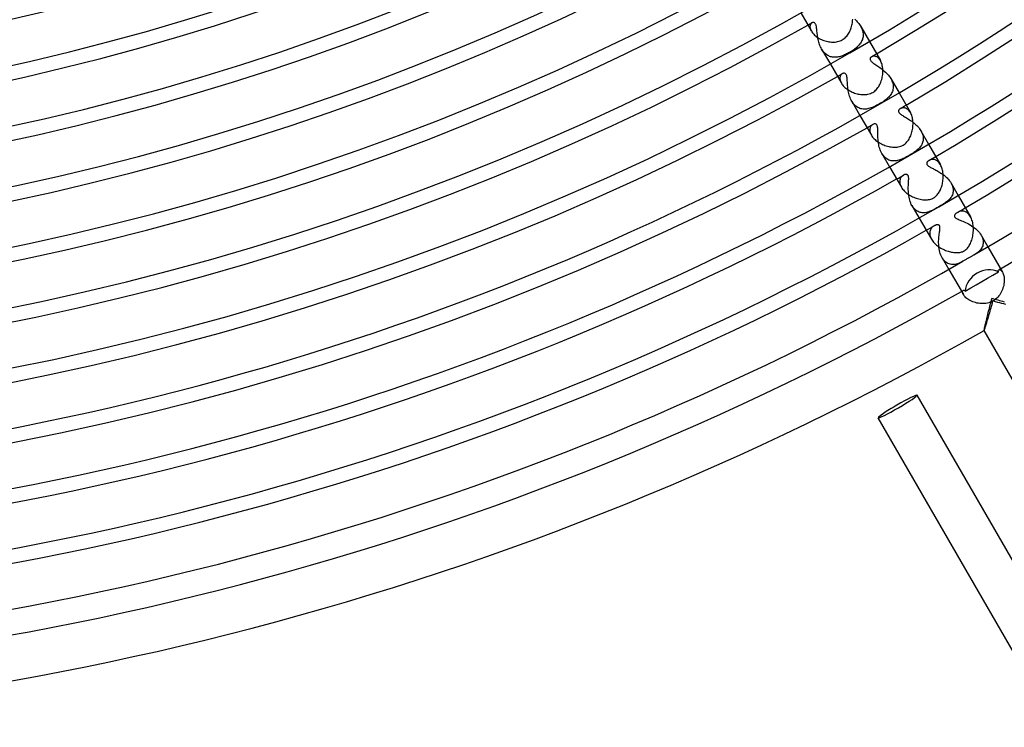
# Model space of a CAD drawing. Header units: millimetres. Extents: x -310 to 310, y -273 to 273.
# Tile 35 of 84: x 48 to 135, y -270 to -207. Entities that reach past the tile are written whole.
import ezdxf

# ---------------------------------------------------------------- set-up
doc = ezdxf.new("R2010")
doc.units = ezdxf.units.MM
doc.layers.add('HIDDEN', color=7, linetype='Continuous')
doc.layers.add('THICK', color=7, linetype='Continuous')

msp = doc.modelspace()

# ---------------------------------------------------------------- linework, layer by layer
at = {"layer": 'HIDDEN'}
for p, q in [((117.856, -207.743), (117.843, -207.791)), ((117.874, -207.699), (117.856, -207.743)), ((117.895, -207.659), (117.874, -207.699)), ((117.92, -207.624), (117.895, -207.659)), ((117.947, -207.593), (117.92, -207.624)), ((117.977, -207.568), (117.947, -207.593)), ((118.008, -207.547), (117.977, -207.568)), ((118.041, -207.531), (118.008, -207.547)), ((118.075, -207.52), (118.041, -207.531)), ((118.109, -207.515), (118.075, -207.52)), ((118.144, -207.516), (118.109, -207.515)), ((118.178, -207.523), (118.144, -207.516)), ((118.211, -207.537), (118.178, -207.523)), ((118.242, -207.557), (118.211, -207.537)), ((118.271, -207.584), (118.242, -207.557)), ((118.298, -207.618), (118.271, -207.584)), ((118.323, -207.659), (118.298, -207.618)), ((118.346, -207.707), (118.323, -207.659)), ((118.365, -207.761), (118.346, -207.707)), ((118.382, -207.822), (118.365, -207.761)), ((121.795, -207.232), (121.87, -207.303)), ((121.87, -207.303), (121.943, -207.377)), ((121.943, -207.377), (122.015, -207.454)), ((122.015, -207.454), (122.084, -207.533)), ((122.084, -207.533), (122.15, -207.615)), ((122.15, -207.615), (122.212, -207.698)), ((122.212, -207.698), (122.271, -207.784)), ((117.835, -207.843), (117.832, -207.899)), ((117.832, -207.899), (117.835, -207.959)), ((117.843, -207.791), (117.835, -207.843)), ((117.835, -207.959), (117.844, -208.021)), ((117.844, -208.021), (117.859, -208.086)), ((117.859, -208.086), (117.882, -208.154)), ((117.882, -208.154), (117.913, -208.225)), ((117.913, -208.225), (117.951, -208.297)), ((118.397, -207.888), (118.382, -207.822)), ((118.41, -207.961), (118.397, -207.888)), ((118.422, -208.039), (118.41, -207.961)), ((118.432, -208.123), (118.422, -208.039)), ((118.443, -208.212), (118.432, -208.123)), ((118.453, -208.305), (118.443, -208.212)), ((118.463, -208.401), (118.453, -208.305)), ((118.474, -208.501), (118.463, -208.401)), ((118.487, -208.604), (118.474, -208.501)), ((118.501, -208.71), (118.487, -208.604)), ((122.271, -207.784), (122.325, -207.873)), ((122.325, -207.873), (122.374, -207.963)), ((122.326, -207.874), (123.103, -209.221)), ((122.374, -207.963), (122.418, -208.055)), ((122.418, -208.055), (122.455, -208.147)), ((122.455, -208.147), (122.487, -208.24)), ((122.487, -208.24), (122.512, -208.332)), ((122.512, -208.332), (122.53, -208.425)), ((122.53, -208.425), (122.542, -208.518)), ((122.542, -208.518), (122.547, -208.61)), ((122.547, -208.61), (122.545, -208.7)), ((118.517, -208.817), (118.501, -208.71)), ((118.536, -208.926), (118.517, -208.817)), ((118.558, -209.035), (118.536, -208.926)), ((118.583, -209.145), (118.558, -209.035)), ((118.611, -209.254), (118.583, -209.145)), ((118.643, -209.363), (118.611, -209.254)), ((118.678, -209.471), (118.643, -209.363)), ((118.718, -209.576), (118.678, -209.471)), ((122.206, -209.496), (122.146, -209.564)), ((122.262, -209.427), (122.206, -209.496)), ((122.314, -209.355), (122.262, -209.427)), ((122.362, -209.281), (122.314, -209.355)), ((122.404, -209.204), (122.362, -209.281)), ((122.442, -209.126), (122.404, -209.204)), ((122.475, -209.044), (122.442, -209.126)), ((122.502, -208.961), (122.475, -209.044)), ((122.522, -208.875), (122.502, -208.961)), ((122.537, -208.788), (122.522, -208.875)), ((122.545, -208.7), (122.537, -208.788)), ((118.762, -209.679), (118.718, -209.576)), ((118.809, -209.778), (118.762, -209.679)), ((118.861, -209.874), (118.809, -209.778)), ((118.918, -209.967), (118.861, -209.874)), ((118.862, -209.874), (119.639, -211.221)), ((118.979, -210.054), (118.918, -209.967)), ((119.043, -210.135), (118.979, -210.054)), ((119.111, -210.211), (119.043, -210.135)), ((119.182, -210.28), (119.111, -210.211)), ((119.256, -210.342), (119.182, -210.28)), ((119.333, -210.398), (119.256, -210.342)), ((119.411, -210.447), (119.333, -210.398)), ((120.981, -210.36), (120.89, -210.401)), ((121.072, -210.316), (120.981, -210.36)), ((121.163, -210.269), (121.072, -210.316)), ((121.254, -210.221), (121.163, -210.269)), ((121.342, -210.171), (121.254, -210.221)), ((121.438, -210.114), (121.342, -210.171)), ((121.53, -210.057), (121.438, -210.114)), ((121.619, -209.999), (121.53, -210.057)), ((121.705, -209.94), (121.619, -209.999)), ((121.788, -209.88), (121.705, -209.94)), ((121.867, -209.819), (121.788, -209.88)), ((121.943, -209.757), (121.867, -209.819)), ((122.015, -209.694), (121.943, -209.757)), ((122.082, -209.629), (122.015, -209.694)), ((122.146, -209.564), (122.082, -209.629)), ((119.491, -210.489), (119.411, -210.447)), ((119.573, -210.525), (119.491, -210.489)), ((119.656, -210.554), (119.573, -210.525)), ((119.741, -210.576), (119.656, -210.554)), ((119.826, -210.593), (119.741, -210.576)), ((119.913, -210.603), (119.826, -210.593)), ((119.999, -210.608), (119.913, -210.603)), ((120.087, -210.608), (119.999, -210.608)), ((120.175, -210.603), (120.087, -210.608)), ((120.263, -210.592), (120.175, -210.603)), ((120.351, -210.577), (120.263, -210.592)), ((120.44, -210.558), (120.351, -210.577)), ((120.529, -210.534), (120.44, -210.558)), ((120.619, -210.506), (120.529, -210.534)), ((120.709, -210.475), (120.619, -210.506)), ((120.799, -210.44), (120.709, -210.475)), ((120.89, -210.401), (120.799, -210.44)), ((123.164, -210.729), (123.162, -210.778)), ((123.162, -210.778), (123.172, -210.827)), ((123.179, -210.68), (123.164, -210.729)), ((123.172, -210.827), (123.192, -210.876)), ((123.207, -210.634), (123.179, -210.68)), ((123.192, -210.876), (123.222, -210.924)), ((123.246, -210.592), (123.207, -210.634)), ((123.222, -210.924), (123.262, -210.973)), ((123.294, -210.558), (123.246, -210.592)), ((123.262, -210.973), (123.311, -211.022)), ((123.335, -210.537), (123.294, -210.558)), ((123.311, -211.022), (123.369, -211.071)), ((123.38, -210.521), (123.335, -210.537)), ((123.369, -211.071), (123.434, -211.122)), ((123.428, -210.51), (123.38, -210.521)), ((123.479, -210.505), (123.428, -210.51)), ((123.434, -211.122), (123.506, -211.173)), ((123.533, -210.505), (123.479, -210.505)), ((123.506, -211.173), (123.584, -211.227)), ((123.587, -210.512), (123.533, -210.505)), ((123.584, -211.227), (123.667, -211.282)), ((123.644, -210.526), (123.587, -210.512)), ((123.701, -210.546), (123.644, -210.526)), ((123.758, -210.574), (123.701, -210.546)), ((123.815, -210.61), (123.758, -210.574)), ((123.871, -210.653), (123.815, -210.61)), ((123.925, -210.704), (123.871, -210.653)), ((123.978, -210.763), (123.925, -210.704)), ((124.028, -210.83), (123.978, -210.763)), ((124.076, -210.906), (124.028, -210.83)), ((120.595, -212.145), (120.564, -212.186)), ((120.628, -212.11), (120.595, -212.145)), ((120.664, -212.079), (120.628, -212.11)), ((120.701, -212.055), (120.664, -212.079)), ((120.75, -212.032), (120.701, -212.055)), ((120.801, -212.018), (120.75, -212.032)), ((120.851, -212.015), (120.801, -212.018)), ((120.901, -212.023), (120.851, -212.015)), ((120.948, -212.044), (120.901, -212.023)), ((120.991, -212.078), (120.948, -212.044)), ((121.028, -212.126), (120.991, -212.078)), ((121.06, -212.187), (121.028, -212.126)), ((123.667, -211.282), (123.753, -211.339)), ((123.753, -211.339), (123.843, -211.398)), ((123.843, -211.398), (123.936, -211.461)), ((123.936, -211.461), (124.031, -211.527)), ((124.031, -211.527), (124.128, -211.596)), ((124.128, -211.596), (124.226, -211.67)), ((124.226, -211.67), (124.323, -211.747)), ((124.323, -211.747), (124.42, -211.828)), ((124.42, -211.828), (124.516, -211.914)), ((124.516, -211.914), (124.608, -212.004)), ((124.608, -212.004), (124.697, -212.097)), ((124.697, -212.097), (124.781, -212.193)), ((120.488, -212.399), (120.484, -212.462)), ((120.484, -212.462), (120.486, -212.53)), ((120.486, -212.53), (120.495, -212.6)), ((120.499, -212.339), (120.488, -212.399)), ((120.495, -212.6), (120.512, -212.674)), ((120.516, -212.283), (120.499, -212.339)), ((120.512, -212.674), (120.537, -212.75)), ((120.538, -212.232), (120.516, -212.283)), ((120.537, -212.75), (120.57, -212.827)), ((120.564, -212.186), (120.538, -212.232)), ((120.57, -212.827), (120.612, -212.905)), ((121.085, -212.262), (121.06, -212.187)), ((121.104, -212.345), (121.085, -212.262)), ((121.117, -212.434), (121.104, -212.345)), ((121.127, -212.524), (121.117, -212.434)), ((121.134, -212.615), (121.127, -212.524)), ((121.14, -212.706), (121.134, -212.615)), ((121.146, -212.803), (121.14, -212.706)), ((121.152, -212.904), (121.146, -212.803)), ((121.159, -213.009), (121.152, -212.904)), ((121.167, -213.119), (121.159, -213.009)), ((124.781, -212.193), (124.86, -212.293)), ((124.86, -212.293), (124.932, -212.397)), ((124.932, -212.397), (124.998, -212.503)), ((124.998, -212.503), (125.055, -212.609)), ((124.998, -212.503), (125.728, -213.767)), ((125.055, -212.609), (125.103, -212.716)), ((125.103, -212.716), (125.143, -212.824)), ((125.143, -212.824), (125.174, -212.933)), ((125.174, -212.933), (125.195, -213.04)), ((121.177, -213.231), (121.167, -213.119)), ((121.19, -213.347), (121.177, -213.231)), ((121.205, -213.465), (121.19, -213.347)), ((121.224, -213.583), (121.205, -213.465)), ((121.246, -213.703), (121.224, -213.583)), ((121.273, -213.822), (121.246, -213.703)), ((121.304, -213.942), (121.273, -213.822)), ((125.051, -213.817), (124.999, -213.902)), ((125.096, -213.73), (125.051, -213.817)), ((125.134, -213.64), (125.096, -213.73)), ((125.165, -213.546), (125.134, -213.64)), ((125.188, -213.45), (125.165, -213.546)), ((125.203, -213.351), (125.188, -213.45)), ((125.195, -213.04), (125.207, -213.145)), ((125.209, -213.249), (125.203, -213.351)), ((125.207, -213.145), (125.209, -213.249)), ((121.339, -214.06), (121.304, -213.942)), ((121.38, -214.176), (121.339, -214.06)), ((121.426, -214.288), (121.38, -214.176)), ((121.477, -214.397), (121.426, -214.288)), ((121.534, -214.503), (121.477, -214.397)), ((121.597, -214.604), (121.534, -214.503)), ((121.534, -214.503), (122.264, -215.767)), ((121.664, -214.698), (121.597, -214.604)), ((121.736, -214.785), (121.664, -214.698)), ((123.983, -214.745), (123.873, -214.807)), ((124.095, -214.679), (123.983, -214.745)), ((124.204, -214.611), (124.095, -214.679)), ((124.309, -214.543), (124.204, -214.611)), ((124.407, -214.476), (124.309, -214.543)), ((124.499, -214.408), (124.407, -214.476)), ((124.585, -214.342), (124.499, -214.408)), ((124.664, -214.275), (124.585, -214.342)), ((124.739, -214.207), (124.664, -214.275)), ((124.811, -214.135), (124.739, -214.207)), ((124.879, -214.061), (124.811, -214.135)), ((124.941, -213.983), (124.879, -214.061)), ((124.999, -213.902), (124.941, -213.983)), ((121.813, -214.865), (121.736, -214.785)), ((121.894, -214.937), (121.813, -214.865)), ((121.979, -215), (121.894, -214.937)), ((122.066, -215.054), (121.979, -215)), ((122.155, -215.1), (122.066, -215.054)), ((122.247, -215.137), (122.155, -215.1)), ((122.341, -215.166), (122.247, -215.137)), ((122.436, -215.187), (122.341, -215.166)), ((122.533, -215.2), (122.436, -215.187)), ((122.63, -215.206), (122.533, -215.2)), ((122.729, -215.204), (122.63, -215.206)), ((122.828, -215.196), (122.729, -215.204)), ((122.928, -215.181), (122.828, -215.196)), ((123.029, -215.16), (122.928, -215.181)), ((123.13, -215.133), (123.029, -215.16)), ((123.233, -215.101), (123.13, -215.133)), ((123.337, -215.063), (123.233, -215.101)), ((123.442, -215.02), (123.337, -215.063)), ((123.548, -214.973), (123.442, -215.02)), ((123.655, -214.921), (123.548, -214.973)), ((123.763, -214.866), (123.655, -214.921)), ((123.873, -214.807), (123.763, -214.866)), ((125.686, -215.34), (125.681, -215.382)), ((125.681, -215.382), (125.685, -215.426)), ((125.685, -215.426), (125.699, -215.47)), ((125.699, -215.3), (125.686, -215.34)), ((125.718, -215.264), (125.699, -215.3)), ((125.699, -215.47), (125.723, -215.514)), ((125.743, -215.23), (125.718, -215.264)), ((125.723, -215.514), (125.757, -215.559)), ((125.772, -215.201), (125.743, -215.23)), ((125.757, -215.559), (125.801, -215.604)), ((125.805, -215.174), (125.772, -215.201)), ((125.801, -215.604), (125.854, -215.648)), ((125.843, -215.149), (125.805, -215.174)), ((125.886, -215.127), (125.843, -215.149)), ((125.934, -215.108), (125.886, -215.127)), ((125.985, -215.094), (125.934, -215.108)), ((126.039, -215.085), (125.985, -215.094)), ((126.095, -215.082), (126.039, -215.085)), ((126.154, -215.084), (126.095, -215.082)), ((126.214, -215.093), (126.154, -215.084)), ((126.275, -215.109), (126.214, -215.093)), ((126.337, -215.132), (126.275, -215.109)), ((126.398, -215.162), (126.337, -215.132)), ((126.46, -215.201), (126.398, -215.162)), ((126.52, -215.247), (126.46, -215.201)), ((126.578, -215.302), (126.52, -215.247)), ((126.634, -215.365), (126.578, -215.302)), ((126.688, -215.437), (126.634, -215.365)), ((126.738, -215.517), (126.688, -215.437)), ((123.56, -216.508), (123.508, -216.515)), ((123.61, -216.509), (123.56, -216.508)), ((123.654, -216.519), (123.61, -216.509)), ((125.854, -215.648), (125.914, -215.693)), ((125.914, -215.693), (125.98, -215.737)), ((125.98, -215.737), (126.051, -215.781)), ((126.051, -215.781), (126.126, -215.827)), ((126.126, -215.827), (126.206, -215.874)), ((126.206, -215.874), (126.29, -215.923)), ((126.29, -215.923), (126.379, -215.975)), ((126.379, -215.975), (126.47, -216.029)), ((126.47, -216.029), (126.564, -216.087)), ((126.564, -216.087), (126.66, -216.148)), ((126.66, -216.148), (126.756, -216.213)), ((126.756, -216.213), (126.853, -216.28)), ((126.853, -216.28), (126.948, -216.351)), ((126.948, -216.351), (127.042, -216.425)), ((127.042, -216.425), (127.135, -216.502)), ((127.135, -216.502), (127.224, -216.583)), ((123.144, -216.957), (123.137, -217.028)), ((123.137, -217.028), (123.138, -217.103)), ((123.138, -217.103), (123.148, -217.181)), ((123.158, -216.889), (123.144, -216.957)), ((123.148, -217.181), (123.166, -217.262)), ((123.178, -216.826), (123.158, -216.889)), ((123.166, -217.262), (123.193, -217.345)), ((123.204, -216.768), (123.178, -216.826)), ((123.193, -217.345), (123.229, -217.431)), ((123.236, -216.715), (123.204, -216.768)), ((123.273, -216.667), (123.236, -216.715)), ((123.313, -216.624), (123.273, -216.667)), ((123.357, -216.588), (123.313, -216.624)), ((123.403, -216.557), (123.357, -216.588)), ((123.456, -216.532), (123.403, -216.557)), ((123.508, -216.515), (123.456, -216.532)), ((123.694, -216.538), (123.654, -216.519)), ((123.728, -216.565), (123.694, -216.538)), ((123.757, -216.6), (123.728, -216.565)), ((123.782, -216.642), (123.757, -216.6)), ((123.802, -216.692), (123.782, -216.642)), ((123.818, -216.75), (123.802, -216.692)), ((123.83, -216.815), (123.818, -216.75)), ((123.838, -216.887), (123.83, -216.815)), ((123.844, -216.964), (123.838, -216.887)), ((123.847, -217.047), (123.844, -216.964)), ((123.848, -217.134), (123.847, -217.047)), ((123.849, -217.226), (123.848, -217.134)), ((123.849, -217.32), (123.849, -217.226)), ((123.85, -217.419), (123.849, -217.32)), ((127.224, -216.583), (127.311, -216.668)), ((127.311, -216.668), (127.393, -216.755)), ((127.393, -216.755), (127.471, -216.845)), ((127.471, -216.845), (127.543, -216.938)), ((127.543, -216.938), (127.609, -217.033)), ((127.609, -217.033), (127.669, -217.13)), ((127.669, -217.129), (128.353, -218.314)), ((127.669, -217.13), (127.722, -217.229)), ((127.722, -217.229), (127.767, -217.328)), ((127.767, -217.328), (127.804, -217.426)), ((123.229, -217.431), (123.274, -217.517)), ((123.851, -217.522), (123.85, -217.419)), ((123.854, -217.629), (123.851, -217.522)), ((123.859, -217.74), (123.854, -217.629)), ((123.865, -217.853), (123.859, -217.74)), ((123.875, -217.97), (123.865, -217.853)), ((123.888, -218.088), (123.875, -217.97)), ((123.904, -218.208), (123.888, -218.088)), ((123.925, -218.329), (123.904, -218.208)), ((127.784, -218.254), (127.747, -218.334)), ((127.815, -218.171), (127.784, -218.254)), ((127.804, -217.426), (127.833, -217.525)), ((127.84, -218.086), (127.815, -218.171)), ((127.833, -217.525), (127.854, -217.624)), ((127.858, -217.998), (127.84, -218.086)), ((127.854, -217.624), (127.867, -217.721)), ((127.868, -217.908), (127.858, -217.998)), ((127.867, -217.721), (127.871, -217.815)), ((127.871, -217.815), (127.868, -217.908)), ((123.949, -218.449), (123.925, -218.329)), ((123.979, -218.568), (123.949, -218.449)), ((124.013, -218.686), (123.979, -218.568)), ((124.053, -218.803), (124.013, -218.686)), ((124.098, -218.915), (124.053, -218.803)), ((124.148, -219.024), (124.098, -218.915)), ((124.204, -219.128), (124.148, -219.024)), ((124.268, -219.23), (124.204, -219.128)), ((124.205, -219.129), (124.889, -220.314)), ((126.968, -219.099), (126.884, -219.153)), ((127.05, -219.045), (126.968, -219.099)), ((127.128, -218.991), (127.05, -219.045)), ((127.204, -218.936), (127.128, -218.991)), ((127.277, -218.879), (127.204, -218.936)), ((127.349, -218.82), (127.277, -218.879)), ((127.417, -218.759), (127.349, -218.82)), ((127.483, -218.694), (127.417, -218.759)), ((127.545, -218.628), (127.483, -218.694)), ((127.603, -218.558), (127.545, -218.628)), ((127.656, -218.486), (127.603, -218.558)), ((127.705, -218.411), (127.656, -218.486)), ((127.747, -218.334), (127.705, -218.411)), ((124.337, -219.325), (124.268, -219.23)), ((124.41, -219.412), (124.337, -219.325)), ((124.488, -219.491), (124.41, -219.412)), ((124.57, -219.561), (124.488, -219.491)), ((124.656, -219.622), (124.57, -219.561)), ((124.745, -219.674), (124.656, -219.622)), ((124.836, -219.716), (124.745, -219.674)), ((124.929, -219.75), (124.836, -219.716)), ((125.024, -219.775), (124.929, -219.75)), ((125.12, -219.791), (125.024, -219.775)), ((125.217, -219.8), (125.12, -219.791)), ((125.314, -219.801), (125.217, -219.8)), ((125.411, -219.794), (125.314, -219.801)), ((125.508, -219.781), (125.411, -219.794)), ((125.604, -219.763), (125.508, -219.781)), ((125.7, -219.738), (125.604, -219.763)), ((125.796, -219.709), (125.7, -219.738)), ((125.893, -219.674), (125.796, -219.709)), ((125.992, -219.634), (125.893, -219.674)), ((126.092, -219.59), (125.992, -219.634)), ((126.194, -219.541), (126.092, -219.59)), ((126.297, -219.489), (126.194, -219.541)), ((126.403, -219.433), (126.297, -219.489)), ((126.51, -219.373), (126.403, -219.433)), ((126.619, -219.311), (126.51, -219.373)), ((126.708, -219.259), (126.619, -219.311)), ((126.797, -219.206), (126.708, -219.259)), ((126.884, -219.153), (126.797, -219.206)), ((128.182, -219.983), (128.178, -220.018)), ((128.193, -219.947), (128.182, -219.983)), ((128.21, -219.909), (128.193, -219.947)), ((128.234, -219.873), (128.21, -219.909)), ((128.264, -219.838), (128.234, -219.873)), ((128.298, -219.805), (128.264, -219.838)), ((128.337, -219.775), (128.298, -219.805)), ((128.38, -219.747), (128.337, -219.775)), ((128.43, -219.721), (128.38, -219.747)), ((128.483, -219.699), (128.43, -219.721)), ((128.539, -219.682), (128.483, -219.699)), ((128.598, -219.669), (128.539, -219.682)), ((128.66, -219.662), (128.598, -219.669)), ((128.723, -219.661), (128.66, -219.662)), ((128.788, -219.667), (128.723, -219.661)), ((128.854, -219.679), (128.788, -219.667)), ((128.921, -219.698), (128.854, -219.679)), ((128.987, -219.725), (128.921, -219.698)), ((129.052, -219.759), (128.987, -219.725)), ((129.116, -219.801), (129.052, -219.759)), ((129.179, -219.852), (129.116, -219.801)), ((129.239, -219.91), (129.179, -219.852)), ((129.297, -219.976), (129.239, -219.91)), ((129.351, -220.049), (129.297, -219.976)), ((128.178, -220.018), (128.181, -220.052)), ((128.181, -220.052), (128.188, -220.083)), ((128.188, -220.083), (128.201, -220.113)), ((128.201, -220.113), (128.218, -220.141)), ((128.218, -220.141), (128.24, -220.17)), ((128.24, -220.17), (128.27, -220.2)), ((128.27, -220.2), (128.306, -220.231)), ((128.306, -220.231), (128.351, -220.264)), ((128.351, -220.264), (128.403, -220.298)), ((128.403, -220.298), (128.461, -220.332)), ((128.461, -220.332), (128.525, -220.367)), ((128.525, -220.367), (128.592, -220.402)), ((128.592, -220.402), (128.664, -220.439)), ((128.664, -220.439), (128.739, -220.476)), ((128.739, -220.476), (128.818, -220.515)), ((128.818, -220.515), (128.9, -220.557)), ((128.9, -220.557), (128.985, -220.601)), ((128.985, -220.601), (129.073, -220.648)), ((129.073, -220.648), (129.163, -220.698)), ((129.163, -220.698), (129.255, -220.751)), ((129.255, -220.751), (129.348, -220.808)), ((129.348, -220.808), (129.443, -220.868)), ((129.401, -220.13), (129.351, -220.049)), ((129.443, -220.868), (129.537, -220.931)), ((125.793, -221.584), (125.791, -221.655)), ((125.791, -221.655), (125.797, -221.729)), ((125.8, -221.516), (125.793, -221.584)), ((125.797, -221.729), (125.809, -221.805)), ((125.814, -221.452), (125.8, -221.516)), ((125.833, -221.391), (125.814, -221.452)), ((125.857, -221.334), (125.833, -221.391)), ((125.886, -221.281), (125.857, -221.334)), ((125.918, -221.232), (125.886, -221.281)), ((125.954, -221.188), (125.918, -221.232)), ((125.992, -221.148), (125.954, -221.188)), ((126.032, -221.112), (125.992, -221.148)), ((126.074, -221.081), (126.032, -221.112)), ((126.117, -221.054), (126.074, -221.081)), ((126.147, -221.038), (126.117, -221.054)), ((126.178, -221.024), (126.147, -221.038)), ((126.209, -221.012), (126.178, -221.024)), ((126.24, -221.002), (126.209, -221.012)), ((126.271, -220.995), (126.24, -221.002)), ((126.302, -220.99), (126.271, -220.995)), ((126.332, -220.988), (126.302, -220.99)), ((126.362, -220.989), (126.332, -220.988)), ((126.391, -220.993), (126.362, -220.989)), ((126.419, -221), (126.391, -220.993)), ((126.444, -221.011), (126.419, -221)), ((126.468, -221.025), (126.444, -221.011)), ((126.49, -221.043), (126.468, -221.025)), ((126.51, -221.064), (126.49, -221.043)), ((126.528, -221.09), (126.51, -221.064)), ((126.543, -221.119), (126.528, -221.09)), ((126.556, -221.157), (126.543, -221.119)), ((126.568, -221.204), (126.556, -221.157)), ((126.562, -221.838), (126.569, -221.723)), ((126.576, -221.262), (126.568, -221.204)), ((126.569, -221.723), (126.575, -221.614)), ((126.575, -221.614), (126.58, -221.512)), ((126.581, -221.333), (126.576, -221.262)), ((126.58, -221.512), (126.583, -221.418)), ((126.583, -221.418), (126.581, -221.333)), ((129.537, -220.931), (129.631, -220.999)), ((129.631, -220.999), (129.723, -221.069)), ((129.723, -221.069), (129.813, -221.143)), ((129.813, -221.143), (129.901, -221.221)), ((129.901, -221.221), (129.986, -221.302)), ((129.986, -221.302), (130.067, -221.387)), ((130.067, -221.387), (130.143, -221.475)), ((130.143, -221.475), (130.214, -221.565)), ((130.214, -221.565), (130.279, -221.657)), ((130.279, -221.657), (130.338, -221.752)), ((125.809, -221.805), (125.829, -221.884)), ((125.829, -221.884), (125.857, -221.965)), ((125.857, -221.965), (125.893, -222.047)), ((125.893, -222.047), (125.937, -222.13)), ((126.549, -222.213), (126.551, -222.084)), ((126.549, -222.345), (126.549, -222.213)), ((126.553, -222.478), (126.549, -222.345)), ((126.551, -222.084), (126.556, -221.959)), ((126.561, -222.613), (126.553, -222.478)), ((126.556, -221.959), (126.562, -221.838)), ((126.573, -222.748), (126.561, -222.613)), ((130.338, -221.752), (130.391, -221.852)), ((130.339, -221.753), (130.978, -222.861)), ((130.391, -221.852), (130.436, -221.952)), ((130.436, -221.952), (130.473, -222.052)), ((130.473, -222.052), (130.501, -222.151)), ((130.501, -222.151), (130.52, -222.251)), ((130.525, -222.539), (130.51, -222.631)), ((130.52, -222.251), (130.53, -222.349)), ((130.532, -222.445), (130.525, -222.539)), ((130.53, -222.349), (130.532, -222.445)), ((126.591, -222.883), (126.573, -222.748)), ((126.614, -223.016), (126.591, -222.883)), ((126.642, -223.149), (126.614, -223.016)), ((126.676, -223.278), (126.642, -223.149)), ((126.717, -223.405), (126.676, -223.278)), ((126.764, -223.528), (126.717, -223.405)), ((129.861, -223.492), (129.782, -223.546)), ((129.938, -223.436), (129.861, -223.492)), ((130.012, -223.377), (129.938, -223.436)), ((130.083, -223.316), (130.012, -223.377)), ((130.151, -223.253), (130.083, -223.316)), ((130.214, -223.186), (130.151, -223.253)), ((130.274, -223.117), (130.214, -223.186)), ((130.328, -223.044), (130.274, -223.117)), ((130.377, -222.968), (130.328, -223.044)), ((130.42, -222.889), (130.377, -222.968)), ((130.457, -222.806), (130.42, -222.889)), ((130.487, -222.72), (130.457, -222.806)), ((130.51, -222.631), (130.487, -222.72)), ((126.816, -223.644), (126.764, -223.528)), ((126.875, -223.754), (126.816, -223.644)), ((126.875, -223.753), (127.514, -224.861)), ((126.94, -223.857), (126.875, -223.754)), ((127.01, -223.953), (126.94, -223.857)), ((127.085, -224.039), (127.01, -223.953)), ((127.163, -224.115), (127.085, -224.039)), ((127.246, -224.182), (127.163, -224.115)), ((127.331, -224.24), (127.246, -224.182)), ((127.419, -224.288), (127.331, -224.24)), ((127.508, -224.326), (127.419, -224.288)), ((127.598, -224.355), (127.508, -224.326)), ((127.69, -224.376), (127.598, -224.355)), ((128.237, -224.348), (128.148, -224.368)), ((128.325, -224.323), (128.237, -224.348)), ((128.411, -224.295), (128.325, -224.323)), ((128.496, -224.262), (128.411, -224.295)), ((128.58, -224.226), (128.496, -224.262)), ((128.663, -224.188), (128.58, -224.226)), ((128.746, -224.147), (128.663, -224.188)), ((128.828, -224.105), (128.746, -224.147)), ((128.91, -224.06), (128.828, -224.105)), ((128.994, -224.014), (128.91, -224.06)), ((129.079, -223.965), (128.994, -224.014)), ((129.165, -223.916), (129.079, -223.965)), ((129.25, -223.867), (129.165, -223.916)), ((129.347, -223.811), (129.25, -223.867)), ((129.44, -223.757), (129.347, -223.811)), ((129.531, -223.703), (129.44, -223.757)), ((129.618, -223.65), (129.531, -223.703)), ((129.701, -223.598), (129.618, -223.65)), ((129.782, -223.546), (129.701, -223.598)), ((130.903, -224.353), (130.856, -224.383)), ((130.956, -224.325), (130.903, -224.353)), ((131.013, -224.3), (130.956, -224.325)), ((131.073, -224.278), (131.013, -224.3)), ((131.136, -224.261), (131.073, -224.278)), ((131.202, -224.25), (131.136, -224.261)), ((131.269, -224.243), (131.202, -224.25)), ((131.338, -224.243), (131.269, -224.243)), ((131.408, -224.25), (131.338, -224.243)), ((131.478, -224.263), (131.408, -224.25)), ((131.548, -224.283), (131.478, -224.263)), ((131.619, -224.312), (131.548, -224.283)), ((131.688, -224.348), (131.619, -224.312)), ((131.757, -224.392), (131.688, -224.348)), ((127.782, -224.389), (127.69, -224.376)), ((127.875, -224.394), (127.782, -224.389)), ((127.967, -224.392), (127.875, -224.394)), ((128.058, -224.383), (127.967, -224.392)), ((128.148, -224.368), (128.058, -224.383)), ((130.644, -224.653), (130.642, -224.685)), ((130.642, -224.685), (130.645, -224.716)), ((130.652, -224.62), (130.644, -224.653)), ((130.645, -224.716), (130.654, -224.746)), ((130.666, -224.587), (130.652, -224.62)), ((130.654, -224.746), (130.67, -224.775)), ((130.685, -224.553), (130.666, -224.587)), ((130.67, -224.775), (130.691, -224.803)), ((130.709, -224.518), (130.685, -224.553)), ((130.691, -224.803), (130.719, -224.83)), ((130.739, -224.483), (130.709, -224.518)), ((130.719, -224.83), (130.757, -224.86)), ((130.773, -224.449), (130.739, -224.483)), ((130.757, -224.86), (130.809, -224.892)), ((130.812, -224.415), (130.773, -224.449)), ((130.809, -224.892), (130.878, -224.928)), ((130.856, -224.383), (130.812, -224.415)), ((130.878, -224.928), (130.962, -224.967)), ((130.962, -224.967), (131.056, -225.006)), ((131.056, -225.006), (131.159, -225.048)), ((131.159, -225.048), (131.269, -225.093)), ((131.269, -225.093), (131.386, -225.141)), ((131.386, -225.141), (131.508, -225.193)), ((131.508, -225.193), (131.633, -225.251)), ((131.824, -224.445), (131.757, -224.392)), ((131.889, -224.507), (131.824, -224.445)), ((131.952, -224.578), (131.889, -224.507)), ((132.011, -224.657), (131.952, -224.578)), ((132.066, -224.744), (132.011, -224.657)), ((128.464, -226.052), (128.451, -226.13)), ((128.484, -225.978), (128.464, -226.052)), ((128.51, -225.908), (128.484, -225.978)), ((128.544, -225.842), (128.51, -225.908)), ((128.583, -225.78), (128.544, -225.842)), ((128.627, -225.722), (128.583, -225.78)), ((128.676, -225.669), (128.627, -225.722)), ((128.729, -225.621), (128.676, -225.669)), ((128.786, -225.579), (128.729, -225.621)), ((128.844, -225.542), (128.786, -225.579)), ((128.88, -225.523), (128.844, -225.542)), ((128.917, -225.506), (128.88, -225.523)), ((128.953, -225.491), (128.917, -225.506)), ((128.989, -225.478), (128.953, -225.491)), ((129.024, -225.468), (128.989, -225.478)), ((129.059, -225.461), (129.024, -225.468)), ((129.092, -225.456), (129.059, -225.461)), ((129.123, -225.453), (129.092, -225.456)), ((129.153, -225.453), (129.123, -225.453)), ((129.181, -225.455), (129.153, -225.453)), ((129.207, -225.46), (129.181, -225.455)), ((129.231, -225.467), (129.207, -225.46)), ((129.253, -225.476), (129.231, -225.467)), ((129.273, -225.488), (129.253, -225.476)), ((129.291, -225.503), (129.273, -225.488)), ((129.307, -225.52), (129.291, -225.503)), ((129.32, -225.54), (129.307, -225.52)), ((129.308, -226.184), (129.322, -226.084)), ((129.332, -225.563), (129.32, -225.54)), ((129.322, -226.084), (129.335, -225.99)), ((129.342, -225.589), (129.332, -225.563)), ((129.335, -225.99), (129.345, -225.904)), ((129.349, -225.619), (129.342, -225.589)), ((129.345, -225.904), (129.353, -225.826)), ((129.354, -225.657), (129.349, -225.619)), ((129.353, -225.826), (129.357, -225.759)), ((129.357, -225.703), (129.354, -225.657)), ((129.357, -225.759), (129.357, -225.703)), ((131.633, -225.251), (131.762, -225.313)), ((131.762, -225.313), (131.893, -225.382)), ((131.893, -225.382), (132.024, -225.456)), ((132.024, -225.456), (132.155, -225.537)), ((132.155, -225.537), (132.284, -225.624)), ((132.284, -225.624), (132.409, -225.717)), ((132.409, -225.717), (132.529, -225.815)), ((132.529, -225.815), (132.643, -225.919)), ((132.643, -225.919), (132.749, -226.028)), ((132.749, -226.028), (132.847, -226.142)), ((128.451, -226.13), (128.447, -226.211)), ((128.447, -226.211), (128.45, -226.295)), ((128.45, -226.295), (128.462, -226.382)), ((128.462, -226.382), (128.484, -226.471)), ((128.484, -226.471), (128.514, -226.562)), ((128.514, -226.562), (128.554, -226.654)), ((128.554, -226.654), (128.602, -226.745)), ((129.238, -227.048), (129.24, -226.913)), ((129.24, -226.913), (129.245, -226.78)), ((129.245, -226.78), (129.254, -226.65)), ((129.254, -226.65), (129.265, -226.525)), ((129.265, -226.525), (129.278, -226.406)), ((129.278, -226.406), (129.293, -226.292)), ((129.293, -226.292), (129.308, -226.184)), ((132.847, -226.142), (132.933, -226.258)), ((132.933, -226.258), (133.008, -226.377)), ((133.008, -226.376), (133.603, -227.408)), ((133.008, -226.377), (133.073, -226.502)), ((133.073, -226.502), (133.124, -226.627)), ((133.124, -226.627), (133.16, -226.75)), ((133.16, -226.75), (133.183, -226.87)), ((133.183, -226.87), (133.192, -226.988)), ((129.241, -227.185), (129.238, -227.048)), ((129.249, -227.323), (129.241, -227.185)), ((129.263, -227.461), (129.249, -227.323)), ((129.282, -227.6), (129.263, -227.461)), ((129.308, -227.737), (129.282, -227.6)), ((129.341, -227.873), (129.308, -227.737)), ((132.79, -227.832), (132.709, -227.901)), ((132.867, -227.758), (132.79, -227.832)), ((132.939, -227.678), (132.867, -227.758)), ((133.003, -227.594), (132.939, -227.678)), ((133.059, -227.506), (133.003, -227.594)), ((133.106, -227.412), (133.059, -227.506)), ((133.144, -227.313), (133.106, -227.412)), ((133.171, -227.21), (133.144, -227.313)), ((133.188, -227.101), (133.171, -227.21)), ((133.192, -226.988), (133.188, -227.101)), ((129.38, -228.006), (129.341, -227.873)), ((129.427, -228.135), (129.38, -228.006)), ((129.482, -228.258), (129.427, -228.135)), ((129.543, -228.375), (129.482, -228.258)), ((129.615, -228.489), (129.543, -228.375)), ((129.544, -228.376), (130.139, -229.408)), ((129.695, -228.593), (129.615, -228.489)), ((129.78, -228.685), (129.695, -228.593)), ((129.871, -228.765), (129.78, -228.685)), ((131.389, -228.694), (131.296, -228.746)), ((132.449, -228.081), (132.36, -228.133)), ((132.537, -228.025), (132.449, -228.081)), ((132.624, -227.965), (132.537, -228.025)), ((132.709, -227.901), (132.624, -227.965)), ((129.967, -228.833), (129.871, -228.765)), ((130.067, -228.888), (129.967, -228.833)), ((130.169, -228.93), (130.067, -228.888)), ((130.274, -228.96), (130.169, -228.93)), ((130.38, -228.978), (130.274, -228.96)), ((130.487, -228.985), (130.38, -228.978)), ((130.594, -228.981), (130.487, -228.985)), ((130.7, -228.968), (130.594, -228.981)), ((130.805, -228.947), (130.7, -228.968)), ((130.907, -228.917), (130.805, -228.947)), ((131.007, -228.882), (130.907, -228.917)), ((131.105, -228.841), (131.007, -228.882)), ((131.201, -228.795), (131.105, -228.841)), ((131.296, -228.746), (131.201, -228.795)), ((134.527, -229.553), (134.528, -229.532)), ((134.53, -229.576), (134.527, -229.553)), ((134.528, -229.532), (134.53, -229.513)), ((134.53, -229.513), (134.535, -229.495)), ((134.535, -229.6), (134.53, -229.576)), ((134.535, -229.495), (134.542, -229.48)), ((134.542, -229.626), (134.535, -229.6)), ((134.542, -229.48), (134.551, -229.466)), ((134.551, -229.466), (134.562, -229.455)), ((134.562, -229.455), (134.575, -229.446)), ((134.575, -229.446), (134.605, -229.435)), ((134.605, -229.435), (134.64, -229.433)), ((134.64, -229.433), (134.679, -229.441)), ((134.679, -229.441), (134.722, -229.459)), ((134.722, -229.459), (134.766, -229.489)), ((134.766, -229.489), (134.811, -229.531)), ((134.811, -229.531), (134.855, -229.584)), ((134.855, -229.584), (134.898, -229.65)), ((133.069, -230.482), (133.558, -230.199)), ((133.558, -230.199), (134.049, -229.913)), ((134.049, -229.913), (134.542, -229.626)), ((131.362, -231.356), (131.375, -231.318)), ((131.375, -231.318), (131.394, -231.289)), ((131.394, -231.289), (131.419, -231.269)), ((131.419, -231.269), (131.433, -231.262)), ((131.433, -231.262), (131.448, -231.258)), ((131.448, -231.258), (131.465, -231.257)), ((131.465, -231.257), (131.481, -231.258)), ((131.481, -231.258), (131.499, -231.263)), ((131.499, -231.263), (131.517, -231.27)), ((131.517, -231.27), (131.535, -231.281)), ((131.535, -231.281), (131.553, -231.294)), ((131.553, -231.294), (131.572, -231.311)), ((131.572, -231.311), (131.59, -231.33)), ((131.591, -231.33), (132.086, -231.047)), ((132.086, -231.047), (132.579, -230.764)), ((132.579, -230.764), (133.069, -230.482)), ((131.357, -231.402), (131.362, -231.356)), ((131.361, -231.455), (131.357, -231.402)), ((131.374, -231.514), (131.361, -231.455)), ((131.398, -231.58), (131.374, -231.514)), ((131.434, -231.65), (131.398, -231.58)), ((133.903, -232.135), (133.865, -232.278)), ((133.941, -231.993), (133.903, -232.135)), ((134.084, -232.031), (133.941, -231.993)), ((134.226, -232.07), (134.084, -232.031)), ((134.368, -232.108), (134.226, -232.07)), ((134.51, -232.147), (134.368, -232.108)), ((134.651, -232.185), (134.51, -232.147)), ((134.792, -232.224), (134.651, -232.185)), ((134.931, -232.262), (134.792, -232.224)), ((133.68, -232.985), (133.644, -233.123)), ((133.716, -232.845), (133.68, -232.985)), ((133.753, -232.704), (133.716, -232.845)), ((133.79, -232.563), (133.753, -232.704)), ((133.827, -232.42), (133.79, -232.563)), ((133.865, -232.278), (133.827, -232.42)), ((135.068, -232.301), (134.931, -232.262)), ((133.448, -233.908), (133.419, -234.028)), ((133.478, -233.785), (133.448, -233.908)), ((133.509, -233.658), (133.478, -233.785)), ((133.542, -233.528), (133.509, -233.658)), ((133.575, -233.395), (133.542, -233.528)), ((133.609, -233.26), (133.575, -233.395)), ((133.644, -233.123), (133.609, -233.26)), ((133.262, -234.774), (133.26, -234.803)), ((133.26, -234.803), (133.262, -234.817)), ((133.267, -234.732), (133.262, -234.774)), ((133.262, -234.817), (133.263, -234.818)), ((133.264, -234.82), (133.263, -234.817)), ((133.263, -234.818), (133.264, -234.819)), ((133.264, -234.819), (133.265, -234.819)), ((133.265, -234.819), (133.265, -234.819)), ((133.265, -234.819), (133.266, -234.819)), ((133.266, -234.819), (133.267, -234.819)), ((133.276, -234.677), (133.267, -234.732)), ((133.289, -234.611), (133.276, -234.677)), ((133.304, -234.534), (133.289, -234.611)), ((133.323, -234.448), (133.304, -234.534)), ((133.344, -234.353), (133.323, -234.448)), ((133.367, -234.251), (133.344, -234.353)), ((133.392, -234.142), (133.367, -234.251)), ((133.419, -234.028), (133.392, -234.142))]:
    msp.add_line(p, q, dxfattribs=at)
for radius, start, end in [(238.75, 299.52001, 299.62199), (244, 300.35154, 300.46963), (244, 299.53038, 299.64846), (249.25, 300.3237, 300.45977), (249.25, 299.54023, 299.67631), (254.5, 300.29419, 300.45026), (254.5, 299.54974, 299.70582), (259.75, 300.26233, 300.44115), (259.75, 299.55885, 299.73767), (266, 300.39251, 300.43078), (266, 299.56922, 299.60744)]:
    msp.add_arc((0, 0), radius, start, end, dxfattribs=at)
for start_param, end_param in [(-2.590887, -1.570796), (-1.570796, -0.550705)]:
    msp.add_ellipse((133.528, -231.277), major_axis=(-1.732, -1), ratio=0.88148, start_param=start_param, end_param=end_param, dxfattribs=at)
at = {"layer": 'THICK'}
for p, q in [((117.014, -206.674), (117.951, -208.297)), ((121.526, -207.879), (121.552, -207.773)), ((121.552, -207.773), (121.575, -207.667)), ((121.575, -207.667), (121.593, -207.559)), ((121.593, -207.559), (121.606, -207.451)), ((121.606, -207.451), (121.615, -207.343)), ((121.615, -207.343), (121.62, -207.235)), ((117.951, -208.297), (117.993, -208.365)), ((117.993, -208.365), (118.043, -208.434)), ((118.043, -208.434), (118.099, -208.503)), ((118.099, -208.503), (118.162, -208.571)), ((118.162, -208.571), (118.232, -208.639)), ((118.232, -208.639), (118.308, -208.705)), ((121.093, -208.727), (121.159, -208.646)), ((121.159, -208.646), (121.22, -208.56)), ((121.22, -208.56), (121.276, -208.471)), ((121.276, -208.471), (121.329, -208.379)), ((121.329, -208.379), (121.377, -208.283)), ((121.377, -208.283), (121.42, -208.185)), ((121.42, -208.185), (121.46, -208.085)), ((121.46, -208.085), (121.495, -207.983)), ((121.495, -207.983), (121.526, -207.879)), ((118.308, -208.705), (118.388, -208.768)), ((118.388, -208.768), (118.474, -208.829)), ((118.474, -208.829), (118.564, -208.887)), ((118.564, -208.887), (118.659, -208.942)), ((118.659, -208.942), (118.758, -208.994)), ((118.758, -208.994), (118.859, -209.041)), ((118.859, -209.041), (118.963, -209.085)), ((118.963, -209.085), (119.07, -209.124)), ((119.07, -209.124), (119.178, -209.159)), ((119.178, -209.159), (119.288, -209.19)), ((119.288, -209.19), (119.4, -209.215)), ((119.4, -209.215), (119.511, -209.235)), ((119.511, -209.235), (119.624, -209.251)), ((119.624, -209.251), (119.735, -209.26)), ((119.735, -209.26), (119.847, -209.264)), ((119.847, -209.264), (119.957, -209.262)), ((119.957, -209.262), (120.066, -209.255)), ((120.066, -209.255), (120.175, -209.24)), ((120.175, -209.24), (120.283, -209.219)), ((120.283, -209.219), (120.389, -209.191)), ((120.389, -209.191), (120.495, -209.155)), ((120.495, -209.155), (120.598, -209.11)), ((120.598, -209.11), (120.699, -209.057)), ((120.699, -209.057), (120.785, -209.003)), ((120.785, -209.003), (120.868, -208.943)), ((120.868, -208.943), (120.947, -208.876)), ((120.947, -208.876), (121.022, -208.804)), ((121.022, -208.804), (121.093, -208.727)), ((123.103, -209.221), (124.076, -210.906)), ((119.639, -211.221), (120.612, -212.906)), ((124.117, -210.984), (124.076, -210.906)), ((124.155, -211.068), (124.117, -210.984)), ((124.189, -211.158), (124.155, -211.068)), ((124.218, -211.254), (124.189, -211.158)), ((124.243, -211.355), (124.218, -211.254)), ((124.263, -211.459), (124.243, -211.355)), ((124.262, -212.245), (124.277, -212.131)), ((124.278, -211.566), (124.263, -211.459)), ((124.277, -212.131), (124.287, -212.016)), ((124.288, -211.676), (124.278, -211.566)), ((124.287, -212.016), (124.292, -211.901)), ((124.292, -211.788), (124.288, -211.676)), ((124.292, -211.901), (124.292, -211.788)), ((120.612, -212.905), (120.659, -212.981)), ((120.659, -212.981), (120.713, -213.056)), ((123.976, -213.103), (124.027, -213.006)), ((124.027, -213.006), (124.074, -212.906)), ((124.074, -212.906), (124.116, -212.801)), ((124.116, -212.801), (124.155, -212.694)), ((124.155, -212.694), (124.189, -212.584)), ((124.189, -212.584), (124.218, -212.472)), ((124.218, -212.472), (124.242, -212.359)), ((124.242, -212.359), (124.262, -212.245)), ((120.713, -213.056), (120.775, -213.131)), ((120.775, -213.131), (120.844, -213.205)), ((120.844, -213.205), (120.918, -213.276)), ((120.918, -213.276), (120.999, -213.345)), ((120.999, -213.345), (121.085, -213.412)), ((121.085, -213.412), (121.176, -213.476)), ((121.176, -213.476), (121.27, -213.536)), ((121.27, -213.536), (121.368, -213.592)), ((121.368, -213.592), (121.47, -213.645)), ((121.47, -213.645), (121.574, -213.693)), ((121.574, -213.693), (121.68, -213.737)), ((121.68, -213.737), (121.788, -213.777)), ((121.788, -213.777), (121.896, -213.811)), ((121.896, -213.811), (122.005, -213.841)), ((122.005, -213.841), (122.114, -213.867)), ((122.114, -213.867), (122.222, -213.887)), ((122.222, -213.887), (122.33, -213.902)), ((122.863, -213.899), (122.971, -213.88)), ((122.971, -213.88), (123.079, -213.853)), ((123.079, -213.853), (123.187, -213.817)), ((123.187, -213.817), (123.291, -213.773)), ((123.291, -213.773), (123.392, -213.72)), ((123.392, -213.72), (123.483, -213.662)), ((123.483, -213.662), (123.57, -213.598)), ((123.57, -213.598), (123.651, -213.527)), ((123.651, -213.527), (123.727, -213.451)), ((123.727, -213.451), (123.797, -213.37)), ((123.797, -213.37), (123.861, -213.284)), ((123.861, -213.284), (123.921, -213.196)), ((123.921, -213.196), (123.976, -213.103)), ((125.728, -213.767), (126.738, -215.517)), ((122.33, -213.902), (122.437, -213.912)), ((122.437, -213.912), (122.543, -213.918)), ((122.543, -213.918), (122.648, -213.917)), ((122.648, -213.917), (122.755, -213.912)), ((122.755, -213.912), (122.863, -213.899)), ((126.781, -215.598), (126.738, -215.517)), ((126.82, -215.685), (126.781, -215.598)), ((122.264, -215.767), (123.274, -217.517)), ((126.855, -215.777), (126.82, -215.685)), ((126.886, -215.875), (126.855, -215.777)), ((126.912, -215.979), (126.886, -215.875)), ((126.933, -216.085), (126.912, -215.979)), ((126.949, -216.195), (126.933, -216.085)), ((126.96, -216.307), (126.949, -216.195)), ((126.966, -216.42), (126.96, -216.307)), ((126.967, -216.536), (126.966, -216.42)), ((126.802, -217.452), (126.839, -217.342)), ((126.839, -217.342), (126.871, -217.23)), ((126.871, -217.23), (126.899, -217.116)), ((126.899, -217.116), (126.922, -217.001)), ((126.922, -217.001), (126.94, -216.885)), ((126.94, -216.885), (126.954, -216.768)), ((126.954, -216.768), (126.963, -216.652)), ((126.963, -216.652), (126.967, -216.536)), ((123.274, -217.517), (123.324, -217.597)), ((123.324, -217.597), (123.382, -217.676)), ((123.382, -217.676), (123.447, -217.755)), ((123.447, -217.755), (123.519, -217.832)), ((123.519, -217.832), (123.597, -217.907)), ((123.597, -217.907), (123.68, -217.979)), ((123.68, -217.979), (123.768, -218.048)), ((123.768, -218.048), (123.861, -218.113)), ((123.861, -218.113), (123.958, -218.175)), ((123.958, -218.175), (124.058, -218.233)), ((124.058, -218.233), (124.161, -218.287)), ((126.268, -218.266), (126.349, -218.193)), ((126.349, -218.193), (126.423, -218.115)), ((126.423, -218.115), (126.492, -218.033)), ((126.492, -218.033), (126.554, -217.947)), ((126.554, -217.947), (126.612, -217.857)), ((126.612, -217.857), (126.666, -217.762)), ((126.666, -217.762), (126.715, -217.662)), ((126.715, -217.662), (126.761, -217.559)), ((126.761, -217.559), (126.802, -217.452)), ((124.161, -218.287), (124.266, -218.337)), ((124.266, -218.337), (124.373, -218.382)), ((124.373, -218.382), (124.482, -218.423)), ((124.482, -218.423), (124.591, -218.46)), ((124.591, -218.46), (124.702, -218.492)), ((124.702, -218.492), (124.811, -218.518)), ((124.811, -218.518), (124.92, -218.54)), ((124.92, -218.54), (125.028, -218.557)), ((125.028, -218.557), (125.134, -218.569)), ((125.134, -218.569), (125.238, -218.576)), ((125.238, -218.576), (125.341, -218.578)), ((125.341, -218.578), (125.444, -218.574)), ((125.444, -218.574), (125.551, -218.565)), ((125.551, -218.565), (125.66, -218.548)), ((125.66, -218.548), (125.769, -218.523)), ((125.769, -218.523), (125.879, -218.488)), ((125.879, -218.488), (125.986, -218.444)), ((125.986, -218.444), (126.088, -218.391)), ((126.088, -218.391), (126.182, -218.332)), ((126.182, -218.332), (126.268, -218.266)), ((128.353, -218.314), (129.402, -220.13)), ((124.889, -220.314), (125.937, -222.13)), ((129.447, -220.216), (129.401, -220.13)), ((129.488, -220.307), (129.447, -220.216)), ((129.525, -220.403), (129.488, -220.307)), ((129.556, -220.504), (129.525, -220.403)), ((129.583, -220.609), (129.556, -220.504)), ((129.605, -220.717), (129.583, -220.609)), ((129.622, -220.827), (129.605, -220.717)), ((129.634, -220.939), (129.622, -220.827)), ((129.567, -221.832), (129.59, -221.725)), ((129.59, -221.725), (129.608, -221.616)), ((129.608, -221.616), (129.623, -221.505)), ((129.623, -221.505), (129.634, -221.392)), ((129.641, -221.052), (129.634, -220.939)), ((129.634, -221.392), (129.641, -221.279)), ((129.643, -221.165), (129.641, -221.052)), ((129.641, -221.279), (129.643, -221.165)), ((125.937, -222.13), (125.988, -222.211)), ((125.988, -222.211), (126.045, -222.291)), ((126.045, -222.291), (126.109, -222.37)), ((126.109, -222.37), (126.18, -222.447)), ((126.18, -222.447), (126.258, -222.523)), ((126.258, -222.523), (126.341, -222.597)), ((126.341, -222.597), (126.429, -222.668)), ((129.228, -222.651), (129.277, -222.575)), ((129.277, -222.575), (129.323, -222.494)), ((129.323, -222.494), (129.367, -222.41)), ((129.367, -222.41), (129.408, -222.322)), ((129.408, -222.322), (129.445, -222.23)), ((129.445, -222.23), (129.48, -222.135)), ((129.48, -222.135), (129.513, -222.037)), ((129.513, -222.037), (129.542, -221.936)), ((129.542, -221.936), (129.567, -221.832)), ((126.429, -222.668), (126.522, -222.735)), ((126.522, -222.735), (126.619, -222.799)), ((126.619, -222.799), (126.719, -222.86)), ((126.719, -222.86), (126.823, -222.917)), ((126.823, -222.917), (126.929, -222.97)), ((126.929, -222.97), (127.038, -223.018)), ((127.038, -223.018), (127.148, -223.063)), ((127.148, -223.063), (127.26, -223.103)), ((127.26, -223.103), (127.374, -223.138)), ((127.374, -223.138), (127.488, -223.169)), ((127.488, -223.169), (127.603, -223.195)), ((127.603, -223.195), (127.717, -223.215)), ((127.717, -223.215), (127.829, -223.231)), ((127.829, -223.231), (127.939, -223.241)), ((127.939, -223.241), (128.048, -223.245)), ((128.048, -223.245), (128.153, -223.244)), ((128.153, -223.244), (128.256, -223.237)), ((128.256, -223.237), (128.354, -223.224)), ((128.354, -223.224), (128.447, -223.206)), ((128.447, -223.206), (128.538, -223.182)), ((128.538, -223.182), (128.624, -223.152)), ((128.624, -223.152), (128.708, -223.116)), ((128.708, -223.116), (128.791, -223.073)), ((128.791, -223.073), (128.864, -223.027)), ((128.864, -223.027), (128.934, -222.975)), ((128.934, -222.975), (129.001, -222.919)), ((129.001, -222.919), (129.063, -222.857)), ((129.063, -222.857), (129.122, -222.792)), ((129.122, -222.792), (129.177, -222.723)), ((129.177, -222.723), (129.228, -222.651)), ((130.978, -222.861), (132.066, -224.745)), ((127.514, -224.861), (128.602, -226.745)), ((132.113, -224.834), (132.066, -224.744)), ((132.157, -224.931), (132.113, -224.834)), ((132.196, -225.034), (132.157, -224.931)), ((132.23, -225.142), (132.196, -225.034)), ((132.258, -225.253), (132.23, -225.142)), ((132.281, -225.369), (132.258, -225.253)), ((132.299, -225.487), (132.281, -225.369)), ((132.297, -226.224), (132.309, -226.1)), ((132.311, -225.608), (132.299, -225.487)), ((132.309, -226.1), (132.317, -225.977)), ((132.319, -225.73), (132.311, -225.608)), ((132.317, -225.977), (132.321, -225.854)), ((132.321, -225.854), (132.319, -225.73)), ((128.602, -226.745), (128.657, -226.834)), ((128.657, -226.834), (128.721, -226.922)), ((128.721, -226.922), (128.792, -227.007)), ((132.094, -227.011), (132.134, -226.91)), ((132.134, -226.91), (132.17, -226.805)), ((132.17, -226.805), (132.203, -226.695)), ((132.203, -226.695), (132.232, -226.582)), ((132.232, -226.582), (132.258, -226.466)), ((132.258, -226.466), (132.279, -226.346)), ((132.279, -226.346), (132.297, -226.224)), ((128.792, -227.007), (128.869, -227.091)), ((128.869, -227.091), (128.952, -227.171)), ((128.952, -227.171), (129.04, -227.248)), ((129.04, -227.248), (129.133, -227.322)), ((129.133, -227.322), (129.23, -227.391)), ((129.23, -227.391), (129.33, -227.457)), ((129.33, -227.457), (129.432, -227.518)), ((129.432, -227.518), (129.537, -227.575)), ((129.537, -227.575), (129.643, -227.628)), ((129.643, -227.628), (129.751, -227.677)), ((129.751, -227.677), (129.858, -227.721)), ((129.858, -227.721), (129.965, -227.761)), ((129.965, -227.761), (130.072, -227.796)), ((130.072, -227.796), (130.177, -227.826)), ((130.177, -227.826), (130.28, -227.853)), ((130.28, -227.853), (130.382, -227.875)), ((131.276, -227.868), (131.354, -227.841)), ((131.354, -227.841), (131.431, -227.809)), ((131.431, -227.809), (131.503, -227.771)), ((131.503, -227.771), (131.587, -227.717)), ((131.587, -227.717), (131.664, -227.656)), ((131.664, -227.656), (131.733, -227.59)), ((131.733, -227.59), (131.797, -227.521)), ((131.797, -227.521), (131.855, -227.447)), ((131.855, -227.447), (131.909, -227.369)), ((131.909, -227.369), (131.96, -227.286)), ((131.96, -227.286), (132.008, -227.198)), ((132.008, -227.198), (132.053, -227.107)), ((132.053, -227.107), (132.094, -227.011)), ((133.603, -227.408), (134.898, -229.65)), ((130.382, -227.875), (130.482, -227.893)), ((130.482, -227.893), (130.579, -227.906)), ((130.579, -227.906), (130.674, -227.916)), ((130.674, -227.916), (130.767, -227.922)), ((130.767, -227.922), (130.858, -227.924)), ((130.858, -227.924), (130.947, -227.921)), ((130.947, -227.921), (131.032, -227.915)), ((131.032, -227.915), (131.115, -227.904)), ((131.115, -227.904), (131.196, -227.888)), ((131.196, -227.888), (131.276, -227.868)), ((131.45, -228.659), (131.389, -228.694)), ((131.51, -228.623), (131.45, -228.659)), ((131.566, -228.589), (131.51, -228.623)), ((131.618, -228.558), (131.566, -228.589)), ((131.666, -228.528), (131.618, -228.558)), ((131.71, -228.502), (131.666, -228.528)), ((131.752, -228.477), (131.71, -228.502)), ((131.791, -228.454), (131.752, -228.477)), ((131.83, -228.43), (131.791, -228.454)), ((131.871, -228.407), (131.83, -228.43)), ((131.925, -228.376), (131.871, -228.407)), ((131.979, -228.345), (131.925, -228.376)), ((132.034, -228.315), (131.979, -228.345)), ((132.087, -228.285), (132.034, -228.315)), ((132.138, -228.257), (132.087, -228.285)), ((132.187, -228.23), (132.138, -228.257)), ((132.234, -228.204), (132.187, -228.23)), ((132.279, -228.179), (132.234, -228.204)), ((132.321, -228.156), (132.279, -228.179)), ((132.36, -228.133), (132.321, -228.156)), ((130.139, -229.408), (131.434, -231.65)), ((134.898, -229.65), (134.933, -229.718)), ((134.933, -229.718), (134.966, -229.797)), ((134.966, -229.797), (134.994, -229.884)), ((134.994, -229.884), (135.018, -229.98)), ((135.018, -229.98), (135.036, -230.083)), ((135.036, -230.083), (135.048, -230.193)), ((135.053, -230.429), (135.045, -230.552)), ((135.048, -230.193), (135.054, -230.309)), ((135.054, -230.309), (135.053, -230.429)), ((134.847, -231.305), (134.789, -231.425)), ((134.898, -231.182), (134.847, -231.305)), ((134.941, -231.057), (134.898, -231.182)), ((134.978, -230.931), (134.941, -231.057)), ((135.007, -230.804), (134.978, -230.931)), ((135.03, -230.677), (135.007, -230.804)), ((135.045, -230.552), (135.03, -230.677)), ((131.475, -231.715), (131.434, -231.65)), ((131.526, -231.782), (131.475, -231.715)), ((131.588, -231.85), (131.526, -231.782)), ((131.659, -231.919), (131.588, -231.85)), ((131.74, -231.986), (131.659, -231.919)), ((131.828, -232.051), (131.74, -231.986)), ((131.925, -232.114), (131.828, -232.051)), ((132.029, -232.173), (131.925, -232.114)), ((132.141, -232.228), (132.029, -232.173)), ((134.055, -232.211), (133.936, -232.273)), ((134.013, -232.365), (134.055, -232.211)), ((134.186, -232.128), (134.073, -232.2)), ((134.073, -232.2), (134.264, -232.251)), ((134.293, -232.048), (134.186, -232.128)), ((134.393, -231.959), (134.293, -232.048)), ((134.486, -231.864), (134.393, -231.959)), ((134.573, -231.762), (134.486, -231.864)), ((134.652, -231.654), (134.573, -231.762)), ((134.724, -231.542), (134.652, -231.654)), ((134.789, -231.425), (134.724, -231.542)), ((132.257, -232.277), (132.141, -232.228)), ((132.378, -232.321), (132.257, -232.277)), ((132.502, -232.359), (132.378, -232.321)), ((132.63, -232.391), (132.502, -232.359)), ((132.76, -232.416), (132.63, -232.391)), ((132.892, -232.433), (132.76, -232.416)), ((133.025, -232.443), (132.892, -232.433)), ((133.159, -232.445), (133.025, -232.443)), ((133.292, -232.439), (133.159, -232.445)), ((133.425, -232.424), (133.292, -232.439)), ((133.557, -232.401), (133.425, -232.424)), ((133.686, -232.368), (133.557, -232.401)), ((133.812, -232.325), (133.686, -232.368)), ((133.808, -233.108), (133.848, -232.964)), ((133.936, -232.273), (133.812, -232.325)), ((133.848, -232.964), (133.889, -232.818)), ((133.889, -232.818), (133.93, -232.669)), ((133.93, -232.669), (133.972, -232.518)), ((133.972, -232.518), (134.013, -232.365)), ((134.264, -232.251), (134.453, -232.301)), ((134.453, -232.301), (134.639, -232.349)), ((134.639, -232.349), (134.822, -232.396)), ((134.822, -232.396), (135, -232.442)), ((135, -232.442), (135.175, -232.486)), ((133.548, -234.003), (133.582, -233.891)), ((133.582, -233.891), (133.617, -233.773)), ((133.617, -233.773), (133.653, -233.649)), ((133.653, -233.649), (133.691, -233.52)), ((133.691, -233.52), (133.729, -233.386)), ((133.729, -233.386), (133.768, -233.249)), ((133.768, -233.249), (133.808, -233.108)), ((149.268, -262.54), (133.264, -234.82)), ((133.267, -234.819), (133.275, -234.809)), ((133.275, -234.809), (133.286, -234.789)), ((133.286, -234.789), (133.3, -234.759)), ((133.3, -234.759), (133.316, -234.718)), ((133.316, -234.718), (133.335, -234.668)), ((133.335, -234.668), (133.356, -234.609)), ((133.356, -234.609), (133.378, -234.543)), ((133.378, -234.543), (133.403, -234.469)), ((133.403, -234.469), (133.428, -234.389)), ((133.428, -234.389), (133.456, -234.302)), ((133.456, -234.302), (133.485, -234.209)), ((133.485, -234.209), (133.516, -234.109)), ((133.516, -234.109), (133.548, -234.003)), ((142.34, -266.54), (127.34, -240.559)), ((138.876, -268.54), (123.876, -242.559))]:
    msp.add_line(p, q, dxfattribs=at)
for radius, start, end in [(258.5, 179.99998, 0), (253.25, 179.99998, 0), (248, 179.99998, 0), (242.75, 179.99998, 0), (237.5, 179.99998, 0), (232.25, 179.99998, 0), (227, 179.99998, 0), (221.75, 179.99998, 0), (216.5, 179.99998, 0), (211.25, 179.99998, 0), (263.75, 300.12179, 359.87825), (244, 300.46963, 359.53035), (249.25, 300.45977, 359.54026), (254.5, 300.45026, 359.54971), (259.75, 300.44115, 359.55882), (266, 300.43078, 359.56919), (212.5, 240.53927, 299.46076), (217.75, 240.52627, 299.47371), (223, 240.51389, 299.48615), (228.25, 240.50203, 299.49795), (233.5, 240.49074, 299.50924), (238.75, 240.47997, 299.52001), (244, 240.46966, 299.53038), (249.25, 240.45975, 299.54023), (254.5, 240.45029, 299.54974), (259.75, 240.44118, 299.55885), (263.75, 240.12176, 299.87822), (266, 240.43081, 299.56922), (270, 240.42371, 299.57633)]:
    msp.add_arc((0, 0), radius, start, end, dxfattribs=at)
for centre, major_axis, ratio, start_param, end_param in [((133.447, -231.137), (-1.732, -1), 0.617267, 1.565394, 1.570796), ((133.447, -231.137), (-1.732, -1), 0.617267, 1.570796, 1.576199), ((125.608, -241.559), (1.732, 1), 0.066519, 0, 1.570796), ((125.608, -241.559), (1.732, 1), 0.066519, -1.570796, 0), ((125.608, -241.559), (1.732, 1), 0.066519, 1.570796, 3.141593), ((125.608, -241.559), (1.732, 1), 0.066519, 3.141593, 4.712389)]:
    msp.add_ellipse(centre, major_axis=major_axis, ratio=ratio, start_param=start_param, end_param=end_param, dxfattribs=at)

doc.saveas('drawing.dxf')
